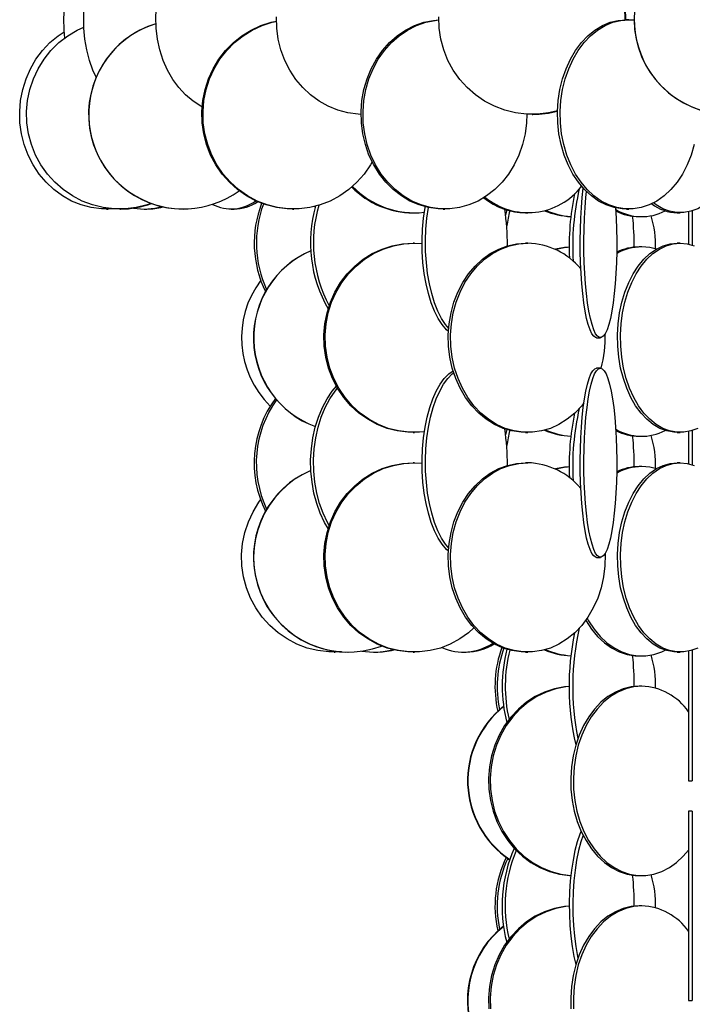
# Model space of a CAD drawing. Header units: millimetres. Extents: x 495 to 2657, y 518 to 2595.
# Tile 4 of 96: x 608 to 697, y 1641 to 1771. Entities that reach past the tile are written whole.
import ezdxf

# ---------------------------------------------------------------- set-up
doc = ezdxf.new("R2010")
doc.units = ezdxf.units.MM

msp = doc.modelspace()

# ---------------------------------------------------------------- linework, layer by layer
at = {"color": 7, "linetype": 'Continuous', "lineweight": 25}
for p, q in [((688.74, 1770.55), (688.4, 1770.55)), ((688.74, 1770.55), (689.43, 1770.51)), ((675.94, 1758.05), (676.03, 1758.05)), ((619.78, 1745.55), (619.98, 1745.55)), ((621.53, 1745.55), (621.61, 1745.55)), ((624.77, 1745.55), (625.07, 1745.55)), ((629.88, 1745.55), (629.91, 1745.55)), ((636.23, 1745.55), (636.61, 1745.55)), ((644.33, 1745.55), (644.48, 1745.55)), ((647.34, 1745.81), (647.19, 1745.87)), ((647.34, 1745.83), (647.21, 1745.88)), ((660.24, 1745.05), (660.41, 1745.05)), ((664.2, 1745.55), (664.45, 1745.55)), ((675.1, 1745.05), (675.39, 1745.05)), ((688.4, 1745.55), (688.74, 1745.55)), ((695.12, 1745.05), (695.5, 1745.05)), ((696.6, 1745.17), (696.6, 1740.93)), ((697.1, 1745.31), (697.1, 1740.79)), ((690.08, 1744.55), (690.43, 1744.55)), ((660.41, 1741.05), (660.24, 1741.05)), ((660.41, 1741.05), (661.42, 1741)), ((675.39, 1741.05), (675.1, 1741.05)), ((695.5, 1741.05), (695.12, 1741.05)), ((690.43, 1740.55), (690.08, 1740.55)), ((684.47, 1728.55), (684.96, 1728.55)), ((684.96, 1724.55), (684.47, 1724.55)), ((660.24, 1716.05), (660.41, 1716.05)), ((675.1, 1716.05), (675.39, 1716.05)), ((695.12, 1716.05), (695.5, 1716.05)), ((696.6, 1716.17), (696.6, 1711.93)), ((697.1, 1716.31), (697.1, 1711.79)), ((690.08, 1715.55), (690.43, 1715.55)), ((660.41, 1712.05), (660.24, 1712.05)), ((660.41, 1712.05), (661.42, 1712)), ((675.39, 1712.05), (675.1, 1712.05)), ((690.43, 1711.55), (690.08, 1711.55)), ((695.5, 1712.05), (695.12, 1712.05)), ((684.47, 1699.55), (684.96, 1699.55)), ((649.84, 1687.05), (649.94, 1687.05)), ((651.64, 1687.05), (651.68, 1687.05)), ((655.04, 1687.05), (655.27, 1687.05)), ((660.24, 1687.05), (660.41, 1687.05)), ((666.89, 1687.05), (667.23, 1687.05)), ((675.1, 1687.05), (675.39, 1687.05)), ((690.08, 1686.55), (690.43, 1686.55)), ((695.12, 1687.05), (695.5, 1687.05)), ((696.6, 1687.17), (696.6, 1670.05)), ((697.1, 1687.31), (697.1, 1670.05)), ((690.43, 1682.55), (690.08, 1682.55)), ((696.6, 1670.05), (697.1, 1670.05)), ((697.1, 1666.05), (696.6, 1666.05)), ((696.6, 1666.05), (696.6, 1641.05)), ((697.1, 1666.05), (697.1, 1641.05)), ((690.08, 1657.55), (690.43, 1657.55)), ((690.43, 1653.55), (690.08, 1653.55)), ((696.6, 1641.05), (697.1, 1641.05))]:
    msp.add_line(p, q, dxfattribs=at)
at = {"color": 7, "linetype": 'Continuous', "lineweight": 25, "flags": 128}
for points in [[(632.4, 1759.03), (632.24, 1759.11), (631.19, 1759.79), (630.21, 1760.61), (629.31, 1761.58), (628.52, 1762.67), (627.83, 1763.88), (627.26, 1765.17), (626.81, 1766.55), (626.5, 1767.97), (626.32, 1769.44), (626.29, 1770.92), (626.39, 1772.39), (626.64, 1773.84), (627.02, 1775.25), (627.53, 1776.58), (628.16, 1777.84), (628.9, 1778.99), (629.75, 1780.02), (630.69, 1780.92), (631.71, 1781.67), (632.79, 1782.27), (633.2, 1782.44)], [(618.4, 1762.94), (617.98, 1763.88), (617.53, 1765.17), (617.17, 1766.55), (616.92, 1767.97), (616.78, 1769.44), (616.76, 1770.92), (616.84, 1772.39), (617.03, 1773.84), (617.34, 1775.25), (617.74, 1776.58), (618.25, 1777.84), (618.84, 1778.99), (619.52, 1780.02), (619.54, 1780.05)], [(653.37, 1758.05), (652.97, 1758.07), (651.62, 1758.25), (650.31, 1758.59), (649.03, 1759.11), (647.83, 1759.79), (646.7, 1760.61), (645.68, 1761.58), (644.76, 1762.67), (643.97, 1763.88), (643.31, 1765.17), (642.8, 1766.55), (642.45, 1767.97), (642.25, 1769.44), (642.21, 1770.92)], [(679.31, 1758.53), (678.11, 1758.25), (676.67, 1758.07), (675.21, 1758.07), (673.76, 1758.25), (672.35, 1758.59), (670.98, 1759.11), (669.68, 1759.79), (668.48, 1760.61), (667.37, 1761.58), (666.39, 1762.67), (665.54, 1763.88), (664.84, 1765.17), (664.29, 1766.55), (663.9, 1767.97), (663.69, 1769.44), (663.65, 1770.92)], [(625.67, 1746.28), (625.12, 1746.09), (623.7, 1745.75), (622.26, 1745.57), (620.8, 1745.57), (619.35, 1745.75), (617.93, 1746.09), (616.56, 1746.61), (615.27, 1747.29), (614.06, 1748.11), (612.95, 1749.08), (611.97, 1750.17), (611.12, 1751.38), (610.41, 1752.67), (609.87, 1754.05), (609.48, 1755.47), (609.27, 1756.94), (609.22, 1758.42), (609.35, 1759.89), (609.65, 1761.34), (610.12, 1762.75), (610.75, 1764.08), (611.53, 1765.34), (612.44, 1766.49), (613.49, 1767.52), (614.65, 1768.42), (615.91, 1769.17), (616.78, 1769.58)], [(644.33, 1745.55), (643.62, 1745.57), (642.22, 1745.75), (640.84, 1746.09), (639.51, 1746.61), (638.24, 1747.29), (637.07, 1748.11), (635.99, 1749.08), (635.04, 1750.17), (634.21, 1751.38), (633.52, 1752.67), (632.99, 1754.05), (632.62, 1755.47), (632.41, 1756.94), (632.36, 1758.42), (632.49, 1759.89), (632.78, 1761.34), (633.24, 1762.75), (633.85, 1764.08), (634.6, 1765.34), (635.5, 1766.49), (636.52, 1767.52), (637.64, 1768.42), (638.87, 1769.17), (640.16, 1769.77), (641.52, 1770.2), (642.2, 1770.35)], [(654.83, 1751.77), (654.6, 1751.38), (653.78, 1750.17), (652.82, 1749.08), (651.74, 1748.11), (650.57, 1747.29), (649.31, 1746.61), (647.98, 1746.09), (646.6, 1745.75), (645.19, 1745.57), (643.77, 1745.57), (642.36, 1745.75), (640.98, 1746.09), (639.65, 1746.61), (638.39, 1747.29), (637.21, 1748.11), (636.14, 1749.08), (635.18, 1750.17), (634.35, 1751.38), (633.67, 1752.67), (633.13, 1754.05), (632.76, 1755.47), (632.55, 1756.94), (632.51, 1758.42), (632.63, 1759.89), (632.93, 1761.34), (633.38, 1762.75), (633.99, 1764.08), (634.75, 1765.34), (635.64, 1766.49), (636.66, 1767.52), (637.79, 1768.42), (639.01, 1769.17), (640.31, 1769.77), (641.66, 1770.2), (642.2, 1770.32)], [(664.2, 1745.55), (663.56, 1745.57), (662.28, 1745.75), (661.04, 1746.09), (659.83, 1746.61), (658.69, 1747.29), (657.63, 1748.11), (656.66, 1749.08), (655.79, 1750.17), (655.04, 1751.38), (654.42, 1752.67), (653.94, 1754.05), (653.6, 1755.47), (653.42, 1756.94), (653.38, 1758.42), (653.49, 1759.89), (653.76, 1761.34), (654.17, 1762.75), (654.72, 1764.08), (655.4, 1765.34), (656.21, 1766.49), (657.13, 1767.52), (658.15, 1768.42), (659.25, 1769.17), (660.43, 1769.77), (661.66, 1770.2), (662.92, 1770.46), (663.64, 1770.53)], [(675.27, 1758.07), (675.23, 1756.94), (675.04, 1755.47), (674.7, 1754.05), (674.22, 1752.67), (673.6, 1751.38), (672.85, 1750.17), (671.99, 1749.08), (671.02, 1748.11), (669.95, 1747.29), (668.81, 1746.61), (667.61, 1746.09), (666.36, 1745.75), (665.09, 1745.57), (663.81, 1745.57), (662.53, 1745.75), (661.29, 1746.09), (660.08, 1746.61), (658.94, 1747.29), (657.88, 1748.11), (656.91, 1749.08), (656.04, 1750.17), (655.29, 1751.38), (654.67, 1752.67), (654.19, 1754.05), (653.85, 1755.47), (653.67, 1756.94), (653.63, 1758.42), (653.74, 1759.89), (654.01, 1761.34), (654.42, 1762.75), (654.97, 1764.08), (655.65, 1765.34), (656.46, 1766.49), (657.38, 1767.52), (658.4, 1768.42), (659.5, 1769.17), (660.68, 1769.77), (661.91, 1770.2), (663.17, 1770.46), (663.64, 1770.51)], [(688.4, 1745.55), (687.86, 1745.57), (686.79, 1745.75), (685.74, 1746.09), (684.73, 1746.61), (683.78, 1747.29), (682.88, 1748.11), (682.07, 1749.08), (681.34, 1750.17), (680.71, 1751.38), (680.19, 1752.67), (679.79, 1754.05), (679.5, 1755.47), (679.34, 1756.94), (679.31, 1758.42), (679.41, 1759.89), (679.63, 1761.34), (679.97, 1762.75), (680.44, 1764.08), (681.01, 1765.34), (681.69, 1766.49), (682.46, 1767.52), (683.32, 1768.42), (684.25, 1769.17), (685.23, 1769.77), (686.26, 1770.2), (687.32, 1770.46), (688.4, 1770.55)], [(697.36, 1754.05), (696.95, 1752.67), (696.43, 1751.38), (695.8, 1750.17), (695.08, 1749.08), (694.26, 1748.11), (693.37, 1747.29), (692.41, 1746.61), (691.4, 1746.09), (690.35, 1745.75), (689.28, 1745.57), (688.2, 1745.57), (687.13, 1745.75), (686.09, 1746.09), (685.08, 1746.61), (684.12, 1747.29), (683.23, 1748.11), (682.41, 1749.08), (681.68, 1750.17), (681.05, 1751.38), (680.53, 1752.67), (680.13, 1754.05), (679.85, 1755.47), (679.69, 1756.94), (679.65, 1758.42), (679.75, 1759.89), (679.97, 1761.34), (680.32, 1762.75), (680.78, 1764.08), (681.36, 1765.34), (682.03, 1766.49), (682.81, 1767.52), (683.66, 1768.42), (684.59, 1769.17), (685.58, 1769.77), (686.61, 1770.2), (687.67, 1770.46), (688.74, 1770.55), (688.74, 1770.55)], [(620.62, 1745.58), (620.46, 1745.57), (619.1, 1745.57), (617.75, 1745.75), (616.43, 1746.09), (615.16, 1746.61), (613.95, 1747.29), (612.82, 1748.11), (611.79, 1749.08), (610.87, 1750.17), (610.08, 1751.38), (609.42, 1752.67), (608.91, 1754.05), (608.55, 1755.47), (608.35, 1756.94), (608.31, 1758.42), (608.43, 1759.89), (608.71, 1761.34), (609.15, 1762.75), (609.73, 1764.08), (610.46, 1765.34), (611.32, 1766.49), (612.29, 1767.52), (613.37, 1768.42), (614.16, 1768.95)], [(703.38, 1758.13), (703.39, 1757.92), (703.36, 1756.44), (703.22, 1754.97), (702.98, 1753.55), (702.63, 1752.17), (702.18, 1750.88), (701.63, 1749.67), (701, 1748.58), (700.29, 1747.61), (699.52, 1746.79), (698.68, 1746.11), (697.81, 1745.59), (696.9, 1745.25), (695.97, 1745.07), (695.04, 1745.07), (694.11, 1745.25), (693.2, 1745.59), (692.32, 1746.11), (691.98, 1746.37)], [(684.47, 1728.55), (684.34, 1728.57), (684.09, 1728.75), (683.84, 1729.09), (683.6, 1729.61), (683.37, 1730.29), (683.15, 1731.11), (682.96, 1732.08), (682.79, 1733.17), (682.64, 1734.38), (682.51, 1735.67), (682.42, 1737.05), (682.35, 1738.47), (682.31, 1739.94), (682.3, 1741.42), (682.33, 1742.89), (682.38, 1744.34), (682.46, 1745.75), (682.57, 1747.08), (682.7, 1748.3)], [(686.98, 1745.7), (687.06, 1744.34), (687.11, 1742.89), (687.13, 1741.42), (687.13, 1739.94), (687.09, 1738.47), (687.02, 1737.05), (686.92, 1735.67), (686.8, 1734.38), (686.65, 1733.17), (686.48, 1732.08), (686.28, 1731.11), (686.07, 1730.29), (685.84, 1729.61), (685.6, 1729.09), (685.35, 1728.75), (685.09, 1728.57), (684.84, 1728.57), (684.58, 1728.75), (684.33, 1729.09), (684.09, 1729.61), (683.86, 1730.29), (683.65, 1731.11), (683.45, 1732.08), (683.28, 1733.17), (683.13, 1734.38), (683, 1735.67), (682.91, 1737.05), (682.84, 1738.47), (682.8, 1739.94), (682.79, 1741.42), (682.82, 1742.89), (682.87, 1744.34), (682.95, 1745.75), (683.06, 1747.08), (683.14, 1747.85)], [(620.73, 1745.57), (620.66, 1745.57), (619.98, 1745.55)], [(664.91, 1729.37), (664.65, 1729.61), (664.08, 1730.29), (663.55, 1731.11), (663.06, 1732.08), (662.63, 1733.17), (662.26, 1734.38), (661.95, 1735.67), (661.71, 1737.05), (661.54, 1738.47), (661.44, 1739.94), (661.43, 1741.42), (661.48, 1742.89), (661.61, 1744.34), (661.82, 1745.75), (661.84, 1745.85)], [(664.94, 1729.79), (664.53, 1730.29), (664, 1731.11), (663.52, 1732.08), (663.08, 1733.17), (662.71, 1734.38), (662.4, 1735.67), (662.16, 1737.05), (661.99, 1738.47), (661.89, 1739.94), (661.88, 1741.42), (661.93, 1742.89), (662.06, 1744.34), (662.27, 1745.75), (662.27, 1745.75)], [(672.63, 1745.42), (672.58, 1745.25), (672.46, 1744.72)], [(660.24, 1716.05), (659.54, 1716.07), (658.16, 1716.25), (656.8, 1716.59), (655.49, 1717.11), (654.25, 1717.79), (653.09, 1718.61), (652.03, 1719.58), (651.09, 1720.67), (650.28, 1721.88), (649.61, 1723.17), (649.08, 1724.55), (648.71, 1725.97), (648.51, 1727.44), (648.47, 1728.92), (648.59, 1730.39), (648.88, 1731.84), (649.32, 1733.25), (649.92, 1734.58), (650.67, 1735.84), (651.55, 1736.99), (652.55, 1738.02), (653.66, 1738.92), (654.86, 1739.67), (656.14, 1740.27), (657.47, 1740.7), (658.85, 1740.96), (660.24, 1741.05), (660.24, 1741.05)], [(661.72, 1716.13), (661.1, 1716.07), (659.71, 1716.07), (658.32, 1716.25), (656.97, 1716.59), (655.66, 1717.11), (654.42, 1717.79), (653.26, 1718.61), (652.2, 1719.58), (651.26, 1720.67), (650.45, 1721.88), (649.77, 1723.17), (649.25, 1724.55), (648.88, 1725.97), (648.67, 1727.44), (648.63, 1728.92), (648.76, 1730.39), (649.04, 1731.84), (649.49, 1733.25), (650.09, 1734.58), (650.84, 1735.84), (651.72, 1736.99), (652.72, 1738.02), (653.83, 1738.92), (655.03, 1739.67), (656.3, 1740.27), (657.64, 1740.7), (659.01, 1740.96), (660.41, 1741.05), (660.41, 1741.05)], [(675.1, 1716.05), (674.49, 1716.07), (673.29, 1716.25), (672.12, 1716.59), (670.98, 1717.11), (669.9, 1717.79), (668.9, 1718.61), (667.98, 1719.58), (667.17, 1720.67), (666.46, 1721.88), (665.88, 1723.17), (665.42, 1724.55), (665.1, 1725.97), (664.93, 1727.44), (664.89, 1728.92), (665, 1730.39), (665.25, 1731.84), (665.63, 1733.25), (666.15, 1734.58), (666.8, 1735.84), (667.56, 1736.99), (668.43, 1738.02), (669.39, 1738.92), (670.43, 1739.67), (671.54, 1740.27), (672.7, 1740.7), (673.89, 1740.96), (675.1, 1741.05), (675.1, 1741.05)], [(682.79, 1719.94), (682.5, 1719.58), (681.58, 1718.61), (680.58, 1717.79), (679.5, 1717.11), (678.37, 1716.59), (677.19, 1716.25), (675.99, 1716.07), (674.78, 1716.07), (673.58, 1716.25), (672.4, 1716.59), (671.27, 1717.11), (670.19, 1717.79), (669.19, 1718.61), (668.27, 1719.58), (667.46, 1720.67), (666.75, 1721.88), (666.17, 1723.17), (665.71, 1724.55), (665.39, 1725.97), (665.21, 1727.44), (665.18, 1728.92), (665.29, 1730.39), (665.54, 1731.84), (665.92, 1733.25), (666.44, 1734.58), (667.09, 1735.84), (667.85, 1736.99), (668.72, 1738.02), (669.68, 1738.92), (670.72, 1739.67), (671.83, 1740.27), (672.99, 1740.7), (674.18, 1740.96), (675.39, 1741.05), (675.39, 1741.05)], [(695.12, 1716.05), (694.65, 1716.07), (693.72, 1716.25), (692.81, 1716.59), (691.94, 1717.11), (691.11, 1717.79), (690.33, 1718.61), (689.62, 1719.58), (688.99, 1720.67), (688.45, 1721.88), (688, 1723.17), (687.64, 1724.55), (687.4, 1725.97), (687.26, 1727.44), (687.23, 1728.92), (687.31, 1730.39), (687.51, 1731.84), (687.81, 1733.25), (688.21, 1734.58), (688.71, 1735.84), (689.3, 1736.99), (689.97, 1738.02), (690.71, 1738.92), (691.51, 1739.67), (692.37, 1740.27), (693.26, 1740.7), (694.18, 1740.96), (695.12, 1741.05), (695.12, 1741.05)], [(697.81, 1716.59), (696.9, 1716.25), (695.97, 1716.07), (695.04, 1716.07), (694.11, 1716.25), (693.2, 1716.59), (692.32, 1717.11), (691.49, 1717.79), (690.72, 1718.61), (690.01, 1719.58), (689.38, 1720.67), (688.83, 1721.88), (688.38, 1723.17), (688.03, 1724.55), (687.79, 1725.97), (687.65, 1727.44), (687.62, 1728.92), (687.7, 1730.39), (687.9, 1731.84), (688.19, 1733.25), (688.6, 1734.58), (689.1, 1735.84), (689.68, 1736.99), (690.35, 1738.02), (691.1, 1738.92), (691.9, 1739.67), (692.76, 1740.27), (693.65, 1740.7), (694.57, 1740.96), (695.5, 1741.05)], [(695.5, 1741.05), (696.44, 1740.96), (697.36, 1740.7)], [(680.85, 1740.52), (680.21, 1740.46), (679.02, 1740.23)], [(692.36, 1740.26), (691.5, 1740.46), (690.43, 1740.55)], [(664.91, 1700.37), (664.65, 1700.61), (664.08, 1701.29), (663.55, 1702.11), (663.06, 1703.08), (662.63, 1704.17), (662.26, 1705.38), (661.95, 1706.67), (661.71, 1708.05), (661.54, 1709.47), (661.44, 1710.94), (661.43, 1712.42), (661.48, 1713.89), (661.61, 1715.34), (661.82, 1716.75), (662.1, 1718.08), (662.44, 1719.34), (662.84, 1720.49), (663.3, 1721.52), (663.81, 1722.42), (664.36, 1723.17), (664.95, 1723.77), (665.53, 1724.18)], [(664.94, 1700.79), (664.53, 1701.29), (664, 1702.11), (663.52, 1703.08), (663.08, 1704.17), (662.71, 1705.38), (662.4, 1706.67), (662.16, 1708.05), (661.99, 1709.47), (661.89, 1710.94), (661.88, 1712.42), (661.93, 1713.89), (662.06, 1715.34), (662.27, 1716.75), (662.55, 1718.08), (662.89, 1719.34), (663.29, 1720.49), (663.75, 1721.52), (664.26, 1722.42), (664.81, 1723.17), (665.4, 1723.77), (665.61, 1723.93)], [(684.47, 1699.55), (684.34, 1699.57), (684.09, 1699.75), (683.84, 1700.09), (683.6, 1700.61), (683.37, 1701.29), (683.15, 1702.11), (682.96, 1703.08), (682.79, 1704.17), (682.64, 1705.38), (682.51, 1706.67), (682.42, 1708.05), (682.35, 1709.47), (682.31, 1710.94), (682.3, 1712.42), (682.33, 1713.89), (682.38, 1715.34), (682.46, 1716.75), (682.57, 1718.08), (682.71, 1719.34), (682.87, 1720.49), (683.05, 1721.52), (683.26, 1722.42), (683.48, 1723.17), (683.72, 1723.77), (683.96, 1724.2), (684.22, 1724.46), (684.47, 1724.55), (684.47, 1724.55)], [(684.96, 1724.55), (685.22, 1724.46), (685.47, 1724.2), (685.72, 1723.77), (685.96, 1723.17), (686.18, 1722.42), (686.38, 1721.52), (686.57, 1720.49), (686.73, 1719.34), (686.86, 1718.08), (686.98, 1716.75), (687.06, 1715.34), (687.11, 1713.89), (687.13, 1712.42), (687.13, 1710.94), (687.09, 1709.47), (687.02, 1708.05), (686.92, 1706.67), (686.8, 1705.38), (686.65, 1704.17), (686.48, 1703.08), (686.28, 1702.11), (686.07, 1701.29), (685.84, 1700.61), (685.6, 1700.09), (685.35, 1699.75), (685.09, 1699.57), (684.84, 1699.57), (684.58, 1699.75), (684.33, 1700.09), (684.09, 1700.61), (683.86, 1701.29), (683.65, 1702.11), (683.45, 1703.08), (683.28, 1704.17), (683.13, 1705.38), (683, 1706.67), (682.91, 1708.05), (682.84, 1709.47), (682.8, 1710.94), (682.79, 1712.42), (682.82, 1713.89), (682.87, 1715.34), (682.95, 1716.75), (683.06, 1718.08), (683.2, 1719.34), (683.36, 1720.49), (683.55, 1721.52), (683.75, 1722.42), (683.97, 1723.17), (684.21, 1723.77), (684.45, 1724.2), (684.71, 1724.46), (684.96, 1724.55)], [(649.03, 1703.38), (648.56, 1704.17), (647.99, 1705.38), (647.52, 1706.67), (647.15, 1708.05), (646.9, 1709.47), (646.75, 1710.94), (646.72, 1712.42), (646.81, 1713.89), (647.01, 1715.34), (647.32, 1716.75), (647.74, 1718.08), (648.27, 1719.34), (648.88, 1720.49), (649.58, 1721.52), (650.12, 1722.16)], [(649.16, 1703.78), (648.94, 1704.17), (648.37, 1705.38), (647.9, 1706.67), (647.53, 1708.05), (647.27, 1709.47), (647.13, 1710.94), (647.1, 1712.42), (647.18, 1713.89), (647.39, 1715.34), (647.7, 1716.75), (648.12, 1718.08), (648.64, 1719.34), (649.26, 1720.49), (649.96, 1721.52), (650.27, 1721.9)], [(672.63, 1716.42), (672.58, 1716.25), (672.46, 1715.72)], [(660.24, 1687.05), (659.54, 1687.07), (658.16, 1687.25), (656.8, 1687.59), (655.49, 1688.11), (654.25, 1688.79), (653.09, 1689.61), (652.03, 1690.58), (651.09, 1691.67), (650.28, 1692.88), (649.61, 1694.17), (649.08, 1695.55), (648.71, 1696.97), (648.51, 1698.44), (648.47, 1699.92), (648.59, 1701.39), (648.88, 1702.84), (649.32, 1704.25), (649.92, 1705.58), (650.67, 1706.84), (651.55, 1707.99), (652.55, 1709.02), (653.66, 1709.92), (654.86, 1710.67), (656.14, 1711.27), (657.47, 1711.7), (658.85, 1711.96), (660.24, 1712.05)], [(668.28, 1690.25), (667.55, 1689.61), (666.4, 1688.79), (665.15, 1688.11), (663.85, 1687.59), (662.49, 1687.25), (661.1, 1687.07), (659.71, 1687.07), (658.32, 1687.25), (656.97, 1687.59), (655.66, 1688.11), (654.42, 1688.79), (653.26, 1689.61), (652.2, 1690.58), (651.26, 1691.67), (650.45, 1692.88), (649.77, 1694.17), (649.25, 1695.55), (648.88, 1696.97), (648.67, 1698.44), (648.63, 1699.92), (648.76, 1701.39), (649.04, 1702.84), (649.49, 1704.25), (650.09, 1705.58), (650.84, 1706.84), (651.72, 1707.99), (652.72, 1709.02), (653.83, 1709.92), (655.03, 1710.67), (656.3, 1711.27), (657.64, 1711.7), (659.01, 1711.96), (660.41, 1712.05), (660.41, 1712.05)], [(675.1, 1687.05), (674.49, 1687.07), (673.29, 1687.25), (672.12, 1687.59), (670.98, 1688.11), (669.9, 1688.79), (668.9, 1689.61), (667.98, 1690.58), (667.17, 1691.67), (666.46, 1692.88), (665.88, 1694.17), (665.42, 1695.55), (665.1, 1696.97), (664.93, 1698.44), (664.89, 1699.92), (665, 1701.39), (665.25, 1702.84), (665.63, 1704.25), (666.15, 1705.58), (666.8, 1706.84), (667.56, 1707.99), (668.43, 1709.02), (669.39, 1709.92), (670.43, 1710.67), (671.54, 1711.27), (672.7, 1711.7), (673.89, 1711.96), (675.1, 1712.05)], [(685.59, 1700.08), (685.59, 1699.92), (685.56, 1698.44), (685.38, 1696.97), (685.06, 1695.55), (684.61, 1694.17), (684.02, 1692.88), (683.32, 1691.67), (682.5, 1690.58), (681.58, 1689.61), (680.58, 1688.79), (679.5, 1688.11), (678.37, 1687.59), (677.19, 1687.25), (675.99, 1687.07), (674.78, 1687.07), (673.58, 1687.25), (672.4, 1687.59), (671.27, 1688.11), (670.19, 1688.79), (669.19, 1689.61), (668.27, 1690.58), (667.46, 1691.67), (666.75, 1692.88), (666.17, 1694.17), (665.71, 1695.55), (665.39, 1696.97), (665.21, 1698.44), (665.18, 1699.92), (665.29, 1701.39), (665.54, 1702.84), (665.92, 1704.25), (666.44, 1705.58), (667.09, 1706.84), (667.85, 1707.99), (668.72, 1709.02), (669.68, 1709.92), (670.72, 1710.67), (671.83, 1711.27), (672.99, 1711.7), (674.18, 1711.96), (675.39, 1712.05), (675.39, 1712.05)], [(680.85, 1711.52), (680.21, 1711.46), (679.02, 1711.23)], [(695.12, 1687.05), (694.65, 1687.07), (693.72, 1687.25), (692.81, 1687.59), (691.94, 1688.11), (691.11, 1688.79), (690.33, 1689.61), (689.62, 1690.58), (688.99, 1691.67), (688.45, 1692.88), (688, 1694.17), (687.64, 1695.55), (687.4, 1696.97), (687.26, 1698.44), (687.23, 1699.92), (687.31, 1701.39), (687.51, 1702.84), (687.81, 1704.25), (688.21, 1705.58), (688.71, 1706.84), (689.3, 1707.99), (689.97, 1709.02), (690.71, 1709.92), (691.51, 1710.67), (692.37, 1711.27), (693.26, 1711.7), (694.18, 1711.96), (695.12, 1712.05)], [(697.81, 1687.59), (696.9, 1687.25), (695.97, 1687.07), (695.04, 1687.07), (694.11, 1687.25), (693.2, 1687.59), (692.32, 1688.11), (691.49, 1688.79), (690.72, 1689.61), (690.01, 1690.58), (689.38, 1691.67), (688.83, 1692.88), (688.38, 1694.17), (688.03, 1695.55), (687.79, 1696.97), (687.65, 1698.44), (687.62, 1699.92), (687.7, 1701.39), (687.9, 1702.84), (688.19, 1704.25), (688.6, 1705.58), (689.1, 1706.84), (689.68, 1707.99), (690.35, 1709.02), (691.1, 1709.92), (691.9, 1710.67), (692.76, 1711.27), (693.65, 1711.7), (694.57, 1711.96), (695.5, 1712.05)], [(692.36, 1711.26), (691.5, 1711.46), (690.43, 1711.55)], [(695.5, 1712.05), (696.44, 1711.96), (697.36, 1711.7)], [(650.73, 1687.08), (650.57, 1687.07), (649.12, 1687.07), (647.68, 1687.25), (646.27, 1687.59), (644.91, 1688.11), (643.62, 1688.79), (642.42, 1689.61), (641.32, 1690.58), (640.34, 1691.67), (639.49, 1692.88), (638.79, 1694.17), (638.25, 1695.55), (637.87, 1696.97), (637.65, 1698.44), (637.61, 1699.92), (637.74, 1701.39), (638.04, 1702.84), (638.5, 1704.25), (639.12, 1705.58), (639.9, 1706.84), (640.12, 1707.14)], [(683.21, 1691.52), (683.41, 1691.17), (684.13, 1690.08), (684.94, 1689.11), (685.83, 1688.29), (686.79, 1687.61), (687.79, 1687.09), (688.83, 1686.75), (689.89, 1686.57), (690.96, 1686.57), (692.03, 1686.75), (693.07, 1687.09), (693.53, 1687.31)], [(683.02, 1691.25), (683.07, 1691.17), (683.79, 1690.08), (684.6, 1689.11), (685.49, 1688.29), (686.44, 1687.61), (687.44, 1687.09), (688.48, 1686.75), (689.55, 1686.57), (690.08, 1686.55)], [(650.78, 1687.08), (650.67, 1687.07), (649.94, 1687.05)], [(680.85, 1682.52), (680.21, 1682.46), (678.89, 1682.2), (677.6, 1681.77), (676.37, 1681.17), (675.21, 1680.42), (674.15, 1679.52), (673.18, 1678.49), (672.33, 1677.34), (671.61, 1676.08), (671.04, 1674.75), (670.61, 1673.34), (670.33, 1671.89), (670.21, 1670.42), (670.25, 1668.94), (670.45, 1667.47), (670.8, 1666.05), (671.31, 1664.67), (671.96, 1663.38), (672.74, 1662.17), (673.65, 1661.08), (674.67, 1660.11), (675.78, 1659.29), (676.98, 1658.61), (678.24, 1658.09), (679.55, 1657.75), (680.88, 1657.57), (681.07, 1657.56)], [(680.85, 1682.51), (680.42, 1682.46), (679.1, 1682.2), (677.81, 1681.77), (676.58, 1681.17), (675.42, 1680.42), (674.35, 1679.52), (673.39, 1678.49), (672.54, 1677.34), (671.82, 1676.08), (671.25, 1674.75), (670.81, 1673.34), (670.54, 1671.89), (670.42, 1670.42), (670.46, 1668.94), (670.66, 1667.47), (671.01, 1666.05), (671.52, 1664.67), (672.17, 1663.38), (672.95, 1662.17), (673.86, 1661.08), (674.88, 1660.11), (675.99, 1659.29), (677.19, 1658.61), (678.45, 1658.09), (679.76, 1657.75), (681.07, 1657.57)], [(690.08, 1682.55), (689.01, 1682.46), (687.96, 1682.2), (686.94, 1681.77), (685.96, 1681.17), (685.03, 1680.42), (684.18, 1679.52), (683.42, 1678.49), (682.74, 1677.34), (682.17, 1676.08), (681.71, 1674.75), (681.37, 1673.34), (681.14, 1671.89), (681.05, 1670.42), (681.08, 1668.94), (681.24, 1667.47), (681.52, 1666.05), (681.92, 1664.67), (682.44, 1663.38), (683.07, 1662.17), (683.79, 1661.08), (684.6, 1660.11), (685.49, 1659.29), (686.44, 1658.61), (687.44, 1658.09), (688.48, 1657.75), (689.55, 1657.57), (690.08, 1657.55)], [(690.43, 1682.55), (689.36, 1682.46), (688.31, 1682.2), (687.28, 1681.77), (686.3, 1681.17), (685.38, 1680.42), (684.53, 1679.52), (683.76, 1678.49), (683.09, 1677.34), (682.51, 1676.08), (682.05, 1674.75), (681.71, 1673.34), (681.49, 1671.89), (681.4, 1670.42), (681.43, 1668.94), (681.59, 1667.47), (681.87, 1666.05), (682.27, 1664.67), (682.79, 1663.38), (683.41, 1662.17), (684.13, 1661.08), (684.94, 1660.11), (685.83, 1659.29), (686.79, 1658.61), (687.79, 1658.09), (688.83, 1657.75), (689.89, 1657.57), (690.96, 1657.57), (692.03, 1657.75), (693.07, 1658.09), (694.07, 1658.61), (695.02, 1659.29), (695.91, 1660.11), (696.6, 1660.92)], [(682.42, 1663.42), (682.26, 1663.02), (681.91, 1661.99), (681.61, 1660.84), (681.36, 1659.58), (681.15, 1658.25), (680.99, 1656.84), (680.9, 1655.39), (680.85, 1653.92), (680.87, 1652.44), (680.94, 1650.97), (681.06, 1649.55), (681.25, 1648.17), (681.48, 1646.88), (681.72, 1645.8)], [(682.68, 1662.88), (682.39, 1661.99), (682.08, 1660.84), (681.83, 1659.58), (681.62, 1658.25), (681.47, 1656.84), (681.37, 1655.39), (681.33, 1653.92), (681.34, 1652.44), (681.41, 1650.97), (681.54, 1649.55), (681.72, 1648.17), (681.95, 1646.88), (682, 1646.64)], [(680.85, 1653.52), (680.21, 1653.46), (678.89, 1653.2), (677.6, 1652.77), (676.37, 1652.17), (675.21, 1651.42), (674.15, 1650.52), (673.18, 1649.49), (672.33, 1648.34), (671.61, 1647.08), (671.04, 1645.75), (670.61, 1644.34), (670.33, 1642.89), (670.21, 1641.42), (670.25, 1639.94)], [(680.85, 1653.51), (680.42, 1653.46), (679.1, 1653.2), (677.81, 1652.77), (676.58, 1652.17), (675.42, 1651.42), (674.35, 1650.52), (673.39, 1649.49), (672.54, 1648.34), (671.82, 1647.08), (671.25, 1645.75), (670.81, 1644.34), (670.54, 1642.89), (670.42, 1641.42), (670.46, 1639.94)], [(690.08, 1653.55), (689.01, 1653.46), (687.96, 1653.2), (686.94, 1652.77), (685.96, 1652.17), (685.03, 1651.42), (684.18, 1650.52), (683.42, 1649.49), (682.74, 1648.34), (682.17, 1647.08), (681.71, 1645.75), (681.37, 1644.34), (681.14, 1642.89), (681.05, 1641.42), (681.08, 1639.94)], [(690.43, 1653.55), (689.36, 1653.46), (688.31, 1653.2), (687.28, 1652.77), (686.3, 1652.17), (685.38, 1651.42), (684.53, 1650.52), (683.76, 1649.49), (683.09, 1648.34), (682.51, 1647.08), (682.05, 1645.75), (681.71, 1644.34), (681.49, 1642.89), (681.4, 1641.42), (681.43, 1639.94)]]:
    msp.add_lwpolyline(points, dxfattribs=at)
at = {"color": 7, "linetype": 'Continuous', "lineweight": 25}
for centre, radius, start, end in [((701.92, 1770.55), 12.5, 90.0613, 269.9387), ((701.94, 1770.55), 12.5, 90.0227, 303.6711), ((640.65, 1770.55), 26.54, 166.8732, 185.2767), ((675.55, 1770.55), 12.69, 359.9848, 18.6192), ((675.64, 1770.55), 12.69, 359.9922, 18.5663), ((629.9, 1758.05), 12.5, 106.7588, 269.911), ((629.91, 1758.05), 12.49, 106.8395, 306.069), ((676.03, 1770.16), 12.11, 270.0032, 285.7489), ((660.43, 1756.42), 11.37, 223.9197, 276.5012), ((675.42, 1753.97), 8.9, 230.2117, 322.4976), ((660.3, 1756.49), 11.45, 224.6091, 269.669), ((715.76, 1740.59), 34.92, 168.4334, 182.4622), ((714.87, 1740.64), 33.56, 166.9704, 183.3589), ((621.61, 1757.69), 12.14, 270.0076, 289.7656), ((636.24, 1751.06), 5.49, 243.0874, 306.1808), ((636.55, 1751.19), 5.65, 270.6229, 304.0741), ((653.86, 1741.06), 14.59, 158.9368, 206.0617), ((654.15, 1741.05), 14.6, 159.3246, 204.9008), ((664.2, 1741.11), 17.51, 164.0429, 209.9028), ((664.71, 1741.1), 17.63, 163.7405, 208.1335), ((675.2, 1754), 8.95, 231.0617, 269.3581), ((695.24, 1750.75), 5.7, 232.1015, 268.7204), ((624.77, 1753.66), 8.11, 259.9176, 286.2919), ((625.07, 1753.69), 8.14, 270.045, 285.3005), ((645, 1741.08), 27.69, 359.2115, 9.2155), ((690.97, 1740.77), 18.54, 165.8183, 172.0868), ((681.57, 1754.99), 10.45, 247.5409, 267.2285), ((681.79, 1755.03), 10.48, 247.0744, 266.0547), ((690.42, 1751.34), 6.79, 239.6337, 297.1887), ((690.12, 1751.41), 6.86, 243.0107, 269.6991), ((652.54, 1740.58), 36.9, 359.8958, 6.2559), ((677.53, 1740.56), 14.73, 358.9513, 16.2014), ((675.12, 1731.59), 9.46, 39.8414, 88.3917), ((651.68, 1728.55), 12.51, 113.2223, 249.7207), ((651.71, 1728.55), 12.51, 113.3889, 249.5691), ((681.78, 1730.15), 10.4, 95.0991, 104.9537), ((690.49, 1733.59), 6.96, 90.4774, 118.9012), ((690.11, 1733.71), 6.83, 90.2673, 115.9415), ((650.28, 1728.55), 12.68, 143.2402, 225.3318), ((670.54, 1728.54), 15.06, 344.5994, 2.0601), ((653.57, 1712.02), 14.31, 143.4839, 206.4565), ((653.87, 1712.03), 14.33, 144.4004, 205.2757), ((714.87, 1711.64), 33.56, 166.9704, 183.3589), ((715.76, 1711.59), 34.92, 168.4334, 182.4622), ((645, 1712.08), 27.69, 359.2115, 9.2155), ((690.97, 1711.77), 18.54, 165.8183, 172.0868), ((681.57, 1725.99), 10.45, 247.5409, 267.2285), ((681.79, 1726.03), 10.48, 247.0744, 266.0547), ((690.42, 1722.34), 6.79, 239.6337, 297.1887), ((690.12, 1722.41), 6.86, 243.0107, 269.6991), ((652.54, 1711.58), 36.9, 359.8958, 6.2559), ((677.53, 1711.56), 14.73, 358.9513, 16.2014), ((651.67, 1699.55), 12.5, 113.1931, 269.873), ((651.69, 1699.55), 12.5, 113.3184, 290.5531), ((675.12, 1702.59), 9.46, 39.8414, 88.3917), ((681.78, 1701.15), 10.4, 95.0991, 104.9537), ((690.49, 1704.59), 6.96, 90.4774, 118.9012), ((690.11, 1704.71), 6.83, 90.2673, 115.9415), ((715.81, 1682.52), 34.5, 167.1173, 191.5001), ((715.14, 1682.58), 34.31, 168.2109, 193.0979), ((666.9, 1694.01), 6.96, 245.8865, 303.7481), ((667.17, 1694.2), 7.15, 270.5155, 301.9114), ((685.79, 1682.54), 14.74, 159.7279, 192.9789), ((686.07, 1682.54), 14.74, 160.1135, 192.1544), ((691.75, 1682.55), 19.74, 165.7093, 194.092), ((655.04, 1696.94), 9.89, 260.7769, 284.7632), ((655.27, 1696.96), 9.91, 270.0203, 284.0878), ((692.2, 1682.55), 19.79, 166.0462, 192.8559), ((681.57, 1696.99), 10.45, 247.5409, 267.2285), ((681.79, 1697.03), 10.48, 247.0744, 266.0547), ((652.54, 1682.58), 36.9, 359.8958, 6.2559), ((677.53, 1682.56), 14.73, 358.9513, 16.2014), ((690.13, 1674.66), 7.9, 34.9454, 87.8029), ((679.96, 1670.05), 12.53, 128.3038, 236.1935), ((680.01, 1670.05), 12.53, 128.5711, 235.9664), ((690.93, 1653.52), 18.94, 156.2813, 194.6185), ((691.41, 1653.53), 19.02, 157.3319, 193.3317), ((685.64, 1653.54), 14.59, 153.9448, 193.1067), ((685.93, 1653.54), 14.6, 154.6038, 192.2748), ((652.54, 1653.58), 36.9, 359.8958, 6.2559), ((677.53, 1653.56), 14.73, 358.9513, 16.2014), ((690.13, 1645.66), 7.9, 34.9454, 87.8029), ((679.93, 1641.06), 12.51, 128.1938, 269.7246), ((679.97, 1641.05), 12.5, 128.431, 273.6852)]:
    msp.add_arc(centre, radius, start, end, dxfattribs=at)

doc.saveas('drawing.dxf')
